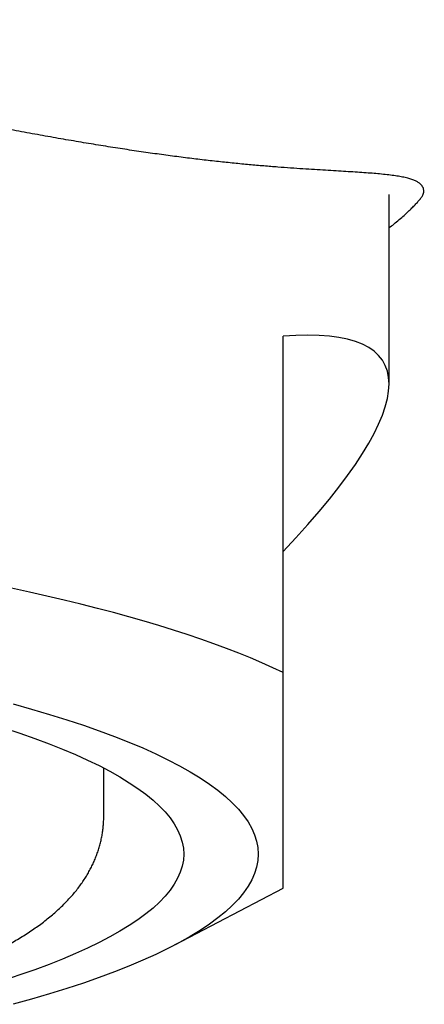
# Model space of a CAD drawing. Header units: millimetres. Extents: x 8 to 613, y 12 to 425.
# Tile 29 of 34: x 323.86 to 327.53, y 399.62 to 408.54. Entities that reach past the tile are written whole.
import ezdxf

# ---------------------------------------------------------------- set-up
doc = ezdxf.new("R2010")
doc.units = ezdxf.units.MM

msp = doc.modelspace()

# ---------------------------------------------------------------- linework, layer by layer
at = {"color": 7, "linetype": 'Continuous', "lineweight": 30}
for p, q in [((327.207, 405.2409), (327.207, 406.9569)), ((326.247, 402.6261), (326.247, 405.6738)), ((324.622, 401.3242), (324.622, 401.7621)), ((325.2669, 400.159), (326.247, 400.6736))]:
    msp.add_line(p, q, dxfattribs=at)
at = {"color": 7, "linetype": 'Continuous', "lineweight": 30, "flags": 128}
for points in [[(326.247, 402.6261), (326.1529, 402.6706), (326.0546, 402.7148), (325.9522, 402.7586), (325.8457, 402.8019), (325.7351, 402.8448), (325.6205, 402.8872), (325.5019, 402.9292), (325.3794, 402.9707), (325.2529, 403.0116), (325.1227, 403.0521), (324.9886, 403.092), (324.8508, 403.1313), (324.7094, 403.1701), (324.5643, 403.2083), (324.4156, 403.2458), (324.2634, 403.2828), (324.1077, 403.3192), (323.9487, 403.3549), (323.7863, 403.3899)], [(323.8005, 402.3424), (323.9689, 402.2955), (324.1313, 402.2478), (324.2877, 402.1991), (324.4379, 402.1496), (324.5818, 402.0993), (324.7193, 402.0483), (324.8503, 401.9965), (324.9748, 401.944), (325.0926, 401.8909), (325.2037, 401.8371), (325.308, 401.7828), (325.4054, 401.7279), (325.4959, 401.6725), (325.5793, 401.6166), (325.6557, 401.5603), (325.725, 401.5036), (325.7871, 401.4465), (325.842, 401.3891), (325.8896, 401.3315), (325.93, 401.2736), (325.9631, 401.2154), (325.9889, 401.1572), (326.0073, 401.0988), (326.0183, 401.0403), (326.022, 400.9818), (326.022, 400.9818)], [(323.7216, 402.1227), (323.8623, 402.0763), (323.9972, 402.0292), (324.1261, 401.9813), (324.2489, 401.9328), (324.3655, 401.8836), (324.476, 401.8338), (324.5801, 401.7834), (324.6778, 401.7325), (324.7691, 401.681), (324.8539, 401.6291), (324.9321, 401.5768), (325.0037, 401.524), (325.0686, 401.4708), (325.1268, 401.4173), (325.1783, 401.3636), (325.223, 401.3095), (325.2608, 401.2552), (325.2918, 401.2008), (325.3159, 401.1462), (325.3332, 401.0914), (325.3435, 401.0367), (325.347, 400.9818), (325.3435, 400.927), (325.3332, 400.8722), (325.3159, 400.8175), (325.2918, 400.7629), (325.2608, 400.7084), (325.223, 400.6541), (325.1783, 400.6001), (325.1268, 400.5463), (325.0686, 400.4928), (325.0037, 400.4397), (324.9321, 400.3869), (324.8539, 400.3345), (324.7691, 400.2826), (324.6778, 400.2311), (324.5801, 400.1802), (324.476, 400.1298), (324.3655, 400.08), (324.2489, 400.0308), (324.1261, 399.9823), (323.9972, 399.9345), (323.8623, 399.8873), (323.7216, 399.841)], [(326.022, 400.9818), (326.0183, 400.9233), (326.0073, 400.8648), (325.9889, 400.8065), (325.9631, 400.7482), (325.93, 400.6901), (325.8896, 400.6322), (325.842, 400.5745), (325.7871, 400.5171), (325.725, 400.4601), (325.6557, 400.4033), (325.5793, 400.347), (325.4959, 400.2912), (325.4054, 400.2357), (325.308, 400.1808), (325.2037, 400.1265), (325.0926, 400.0727), (324.9748, 400.0196), (324.8503, 399.9671), (324.7193, 399.9153), (324.5818, 399.8643), (324.4379, 399.814), (324.2877, 399.7645), (324.1313, 399.7159), (323.9689, 399.6681), (323.8005, 399.6212)]]:
    msp.add_lwpolyline(points, dxfattribs=at)
at = {"color": 7, "linetype": 'Continuous', "lineweight": 30}
msp.add_ellipse((315.272, 398.5008), major_axis=(11.8856, 6.9377), ratio=0.156367, start_param=5.788338, end_param=6.595991, dxfattribs=at)
for points, knots in [([(327.4897, 406.9185), (327.4957, 406.9258), (327.5078, 406.9404), (327.5178, 406.9602), (327.5228, 406.9787), (327.523, 406.9959), (327.5193, 407.0121), (327.5121, 407.0284), (327.5008, 407.0447), (327.4833, 407.0605), (327.4605, 407.075), (327.4321, 407.0881), (327.3973, 407.1), (327.3555, 407.1107), (327.3066, 407.1205), (327.2515, 407.1291), (327.1904, 407.1367), (327.1244, 407.1435), (327.0544, 407.1495), (326.9808, 407.155), (326.9019, 407.1604), (326.8178, 407.1656), (326.7282, 407.171), (326.6331, 407.1767), (326.5327, 407.1828), (326.427, 407.1895), (326.3162, 407.197), (326.1986, 407.2057), (326.0739, 407.2157), (325.9419, 407.2272), (325.8045, 407.2403), (325.6618, 407.2551), (325.5145, 407.2717), (325.3626, 407.2901), (325.2062, 407.3104), (325.0446, 407.3327), (324.878, 407.357), (324.7066, 407.3834), (324.5303, 407.4118), (324.3493, 407.4421), (324.1637, 407.4742), (323.9737, 407.5079), (323.7753, 407.544), (323.5682, 407.5824), (323.3521, 407.6229), (323.1315, 407.6646), (322.9065, 407.7073), (322.6714, 407.7517), (322.4261, 407.7979), (322.1705, 407.8456), (321.9104, 407.8934), (321.6463, 407.941), (321.3782, 407.9883), (321.1062, 408.0349), (320.8303, 408.0806), (320.5469, 408.1258), (320.2559, 408.1701), (319.9571, 408.2134), (319.655, 408.2547), (319.3664, 408.2916), (319.092, 408.3245), (318.8324, 408.3535), (318.571, 408.3807), (318.308, 408.4059), (318.0435, 408.4291), (317.7776, 408.4501), (317.5105, 408.469), (317.2422, 408.4858), (316.973, 408.5004), (316.714, 408.5123), (316.4654, 408.5219), (316.2274, 408.5294), (315.9888, 408.5351), (315.75, 408.539), (315.511, 408.5412), (315.3517, 408.5411), (315.272, 408.5411)], [0, 0, 0, 0, 0.010917, 0.021837, 0.032764, 0.043694, 0.054623, 0.065546, 0.078628, 0.091714, 0.104802, 0.117888, 0.130969, 0.144845, 0.158727, 0.17261, 0.186492, 0.200369, 0.21345, 0.226535, 0.239621, 0.252705, 0.265785, 0.278868, 0.291955, 0.305044, 0.318132, 0.331215, 0.344912, 0.358615, 0.372319, 0.386021, 0.399718, 0.413214, 0.426717, 0.440222, 0.453724, 0.467221, 0.480716, 0.494218, 0.507721, 0.521223, 0.534718, 0.549068, 0.563424, 0.577782, 0.592139, 0.606488, 0.621921, 0.637359, 0.652798, 0.668231, 0.683664, 0.699102, 0.71454, 0.729974, 0.746071, 0.762174, 0.778277, 0.794374, 0.807841, 0.821313, 0.834786, 0.848258, 0.861725, 0.87519, 0.88866, 0.902132, 0.915603, 0.929068, 0.940886, 0.952711, 0.964537, 0.976363, 0.988184, 1, 1, 1, 1]), ([(327.207, 406.6544), (327.222, 406.6664), (327.2551, 406.6928), (327.3004, 406.7305), (327.3439, 406.7682), (327.3824, 406.8033), (327.4161, 406.8357), (327.4452, 406.8657), (327.4704, 406.8935), (327.4842, 406.9103), (327.4911, 406.9187)], [0, 0, 0, 0, 0.105625, 0.23282, 0.360015, 0.487175, 0.615362, 0.743575, 0.871799, 1, 1, 1, 1]), ([(326.247, 400.6739), (326.247, 400.6738), (326.247, 400.6728), (326.247, 400.6769), (326.247, 400.687), (326.247, 400.7047), (326.247, 400.7294), (326.247, 400.7617), (326.247, 400.8016), (326.247, 400.8494), (326.247, 400.9052), (326.247, 400.9693), (326.247, 401.0415), (326.247, 401.1179), (326.247, 401.197), (326.247, 401.2776), (326.247, 401.3639), (326.247, 401.4559), (326.247, 401.5565), (326.247, 401.6663), (326.247, 401.7855), (326.247, 401.911), (326.247, 402.0425), (326.247, 402.18), (326.247, 402.3234), (326.247, 402.4716), (326.247, 402.5746), (326.247, 402.6261)], [0, 0, 0, 0, 0.005227, 0.04913, 0.093033, 0.136929, 0.180836, 0.224751, 0.268666, 0.312572, 0.356486, 0.40041, 0.444333, 0.488247, 0.525438, 0.562638, 0.599841, 0.637042, 0.674234, 0.714859, 0.755491, 0.796123, 0.836749, 0.877559, 0.918374, 0.959189, 1, 1, 1, 1]), ([(323.249, 399.9243), (323.2548, 399.9266), (323.2836, 399.9379), (323.334, 399.9587), (323.4002, 399.9868), (323.465, 400.0154), (323.5286, 400.0447), (323.5908, 400.0745), (323.6518, 400.105), (323.7114, 400.1362), (323.7697, 400.1681), (323.8266, 400.2008), (323.8821, 400.2343), (323.936, 400.2685), (323.9883, 400.3035), (324.0388, 400.3392), (324.0874, 400.3756), (324.1339, 400.4126), (324.1784, 400.4502), (324.2205, 400.4882), (324.2604, 400.5265), (324.298, 400.5652), (324.3333, 400.6041), (324.3663, 400.6433), (324.3971, 400.6828), (324.4258, 400.7225), (324.4524, 400.7625), (324.477, 400.8029), (324.4996, 400.8435), (324.5203, 400.8845), (324.5391, 400.9259), (324.556, 400.9677), (324.571, 401.0099), (324.5841, 401.0524), (324.5953, 401.0954), (324.6046, 401.1386), (324.612, 401.1822), (324.6174, 401.226), (324.6207, 401.27), (324.6222, 401.3028), (324.6219, 401.3209), (324.6218, 401.3242)], [0, 0, 0, 0, 0.007668, 0.03819, 0.068822, 0.099571, 0.130439, 0.16143, 0.192541, 0.223766, 0.255093, 0.286498, 0.317948, 0.349387, 0.380725, 0.411871, 0.442716, 0.473145, 0.503043, 0.532308, 0.560862, 0.588656, 0.615668, 0.641905, 0.667392, 0.692173, 0.716297, 0.739822, 0.762806, 0.785308, 0.807386, 0.829096, 0.85049, 0.871619, 0.892531, 0.913271, 0.933883, 0.954409, 0.974888, 0.99536, 1, 1, 1, 1])]:
    msp.add_open_spline(points, degree=3, knots=knots, dxfattribs=at)

doc.saveas('drawing.dxf')
